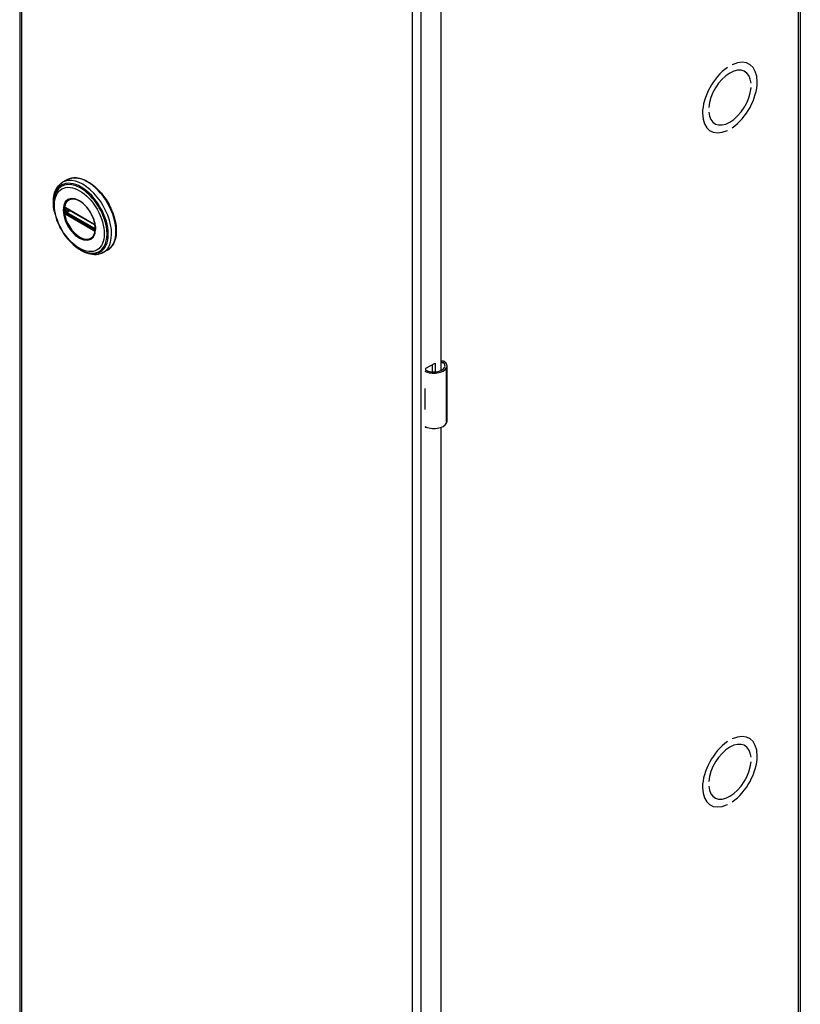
# Model space of a CAD drawing. Header units: inches. Extents: x 0 to 466, y -11 to 302.
# Tile 10 of 13: x 398 to 410, y 184 to 198. Entities that reach past the tile are written whole.
import ezdxf

# ---------------------------------------------------------------- set-up
doc = ezdxf.new("R2010")
doc.units = ezdxf.units.IN
doc.header["$LTSCALE"] = 27.900961
doc.header["$MEASUREMENT"] = 0
doc.layers.add('Visible Edges(ANSI)', color=7, linetype='Continuous', lineweight=25)
doc.layers.add('Visible Tangent Edges(ANSI)', color=7, linetype='Continuous', lineweight=25)

msp = doc.modelspace()

# ---------------------------------------------------------------- linework, layer by layer
at = {"layer": 'Visible Edges(ANSI)'}
for p, q in [((398.441, 222.06), (398.441, 123.955)), ((409.8, 222.038), (409.8, 123.932)), ((404.571, 214.892), (404.571, 192.929)), ((408.74, 197.338), (408.74, 197.338)), ((408.74, 197.338), (408.74, 197.338)), ((408.81, 197.379), (408.81, 197.379)), ((409.05, 197.391), (409.056, 197.388)), ((408.989, 197.282), (408.993, 197.28)), ((409.083, 197.111), (409.083, 197.111)), ((409.083, 197.111), (409.083, 197.111)), ((409.083, 197.045), (409.083, 197.045)), ((408.467, 196.756), (408.467, 196.756)), ((408.467, 196.756), (408.467, 196.756)), ((408.467, 196.691), (408.467, 196.691)), ((408.552, 196.524), (408.557, 196.522)), ((408.489, 196.416), (408.494, 196.413)), ((408.74, 196.422), (408.74, 196.422)), ((408.74, 196.422), (408.74, 196.422)), ((408.81, 196.463), (408.81, 196.463)), ((399.129, 195.706), (399.065, 195.669)), ((399.115, 195.292), (399.11, 195.295)), ((399.115, 195.292), (399.523, 195.057)), ((399.53, 195.049), (399.122, 195.284)), ((399.528, 195.054), (399.523, 195.057)), ((399.539, 195.041), (399.54, 195.039)), ((399.54, 195.039), (399.54, 195.037)), ((399.539, 194.996), (399.539, 195.033)), ((399.542, 195.023), (399.542, 194.986)), ((399.542, 194.986), (399.542, 194.98)), ((399.719, 194.682), (399.655, 194.645)), ((404.352, 192.961), (404.487, 193.038)), ((404.487, 193.038), (404.487, 192.908)), ((404.352, 192.929), (404.352, 192.961)), ((404.448, 192.908), (404.448, 193.016)), ((404.661, 192.192), (404.661, 192.997)), ((404.337, 192.669), (404.337, 192.637)), ((404.337, 192.394), (404.337, 192.363)), ((404.352, 192.093), (404.352, 192.107)), ((404.367, 192.101), (404.352, 192.093)), ((404.571, 192.103), (404.571, 170.14)), ((408.74, 187.528), (408.74, 187.528)), ((408.74, 187.528), (408.74, 187.528)), ((408.81, 187.568), (408.81, 187.569)), ((408.989, 187.472), (408.993, 187.469)), ((409.05, 187.581), (409.056, 187.577)), ((409.083, 187.3), (409.083, 187.3)), ((409.083, 187.3), (409.083, 187.3)), ((409.083, 187.235), (409.083, 187.235)), ((408.467, 186.945), (408.467, 186.945)), ((408.467, 186.945), (408.467, 186.945)), ((408.467, 186.88), (408.467, 186.88)), ((408.489, 186.606), (408.494, 186.603)), ((408.552, 186.714), (408.557, 186.711)), ((408.74, 186.612), (408.74, 186.612)), ((408.74, 186.612), (408.74, 186.612)), ((408.81, 186.652), (408.81, 186.653))]:
    msp.add_line(p, q, dxfattribs=at)
at = {"layer": 'Visible Edges(ANSI)', "flags": 128}
for points in [[(398.947, 195.239), (398.94, 195.273), (398.935, 195.308), (398.932, 195.341), (398.931, 195.374), (398.931, 195.406), (398.934, 195.438), (398.938, 195.468), (398.944, 195.497), (398.953, 195.524), (398.963, 195.551), (398.975, 195.575), (398.989, 195.598), (399.005, 195.619), (399.024, 195.638), (399.044, 195.655), (399.065, 195.669)], [(399.129, 195.706), (399.145, 195.714), (399.162, 195.721), (399.179, 195.727), (399.197, 195.731), (399.215, 195.734), (399.233, 195.735), (399.253, 195.735), (399.272, 195.734), (399.292, 195.731), (399.312, 195.727), (399.332, 195.722), (399.352, 195.715), (399.373, 195.708), (399.393, 195.699), (399.414, 195.689), (399.434, 195.677), (399.455, 195.665), (399.475, 195.651), (399.496, 195.637), (399.516, 195.621), (399.536, 195.605), (399.555, 195.587), (399.574, 195.568), (399.593, 195.549), (399.612, 195.529), (399.63, 195.508), (399.648, 195.486), (399.665, 195.464), (399.681, 195.441), (399.697, 195.417), (399.712, 195.393), (399.727, 195.369), (399.741, 195.344), (399.754, 195.318), (399.766, 195.293), (399.778, 195.267), (399.789, 195.241), (399.799, 195.215), (399.808, 195.189), (399.816, 195.162), (399.823, 195.136), (399.83, 195.11), (399.835, 195.085), (399.839, 195.059), (399.843, 195.034), (399.845, 195.009), (399.847, 194.985), (399.847, 194.961), (399.847, 194.937), (399.845, 194.914), (399.843, 194.892), (399.839, 194.87), (399.834, 194.85), (399.829, 194.83), (399.822, 194.81), (399.814, 194.792), (399.806, 194.774), (399.796, 194.758), (399.785, 194.742), (399.774, 194.728), (399.761, 194.715), (399.748, 194.703), (399.734, 194.692), (399.719, 194.682)], [(398.974, 195.529), (398.968, 195.516), (398.962, 195.502), (398.957, 195.488), (398.952, 195.474), (398.944, 195.443), (398.939, 195.411), (398.936, 195.378), (398.936, 195.344), (398.938, 195.308), (398.942, 195.272), (398.948, 195.236), (398.956, 195.198), (398.966, 195.161), (398.979, 195.124), (398.993, 195.086), (399.009, 195.049), (399.027, 195.013), (399.047, 194.977), (399.068, 194.942), (399.09, 194.908), (399.114, 194.876), (399.139, 194.844), (399.166, 194.815), (399.193, 194.787), (399.221, 194.761), (399.249, 194.738), (399.279, 194.716), (399.308, 194.697), (399.338, 194.68), (399.368, 194.666), (399.399, 194.654), (399.429, 194.646), (399.444, 194.642), (399.459, 194.64), (399.473, 194.638), (399.488, 194.637)], [(399.512, 194.882), (399.52, 194.896), (399.528, 194.911), (399.534, 194.928), (399.538, 194.946), (399.541, 194.966), (399.543, 194.986), (399.543, 195.008), (399.541, 195.031), (399.538, 195.054), (399.533, 195.078), (399.527, 195.103), (399.519, 195.127), (399.51, 195.152), (399.5, 195.176), (399.488, 195.2), (399.475, 195.224), (399.461, 195.247), (399.446, 195.269), (399.43, 195.29), (399.414, 195.31), (399.396, 195.329), (399.378, 195.347), (399.36, 195.363), (399.342, 195.377), (399.323, 195.39), (399.304, 195.401), (399.285, 195.41), (399.267, 195.417), (399.249, 195.423), (399.231, 195.426), (399.214, 195.427), (399.198, 195.427)], [(399.11, 195.295), (399.108, 195.296), (399.107, 195.296)], [(399.122, 195.284), (399.121, 195.285), (399.12, 195.285)], [(399.528, 195.054), (399.531, 195.051), (399.535, 195.048)], [(399.539, 195.033), (399.538, 195.037), (399.536, 195.042), (399.533, 195.047), (399.53, 195.049)], [(399.535, 195.048), (399.537, 195.045), (399.539, 195.041)], [(399.539, 194.995), (399.539, 194.995), (399.539, 194.996)], [(399.542, 194.98), (399.541, 194.978), (399.541, 194.977)], [(399.655, 194.645), (399.631, 194.634), (399.607, 194.625), (399.582, 194.619), (399.555, 194.615), (399.528, 194.614), (399.501, 194.616), (399.473, 194.621), (399.445, 194.627), (399.417, 194.636), (399.389, 194.648), (399.36, 194.661), (399.332, 194.677), (399.304, 194.695), (399.277, 194.715), (399.25, 194.736), (399.223, 194.759)], [(404.619, 193.058), (404.617, 193.059), (404.615, 193.06), (404.613, 193.061), (404.611, 193.062), (404.609, 193.063), (404.607, 193.064), (404.605, 193.064), (404.603, 193.065), (404.601, 193.065), (404.599, 193.065), (404.597, 193.066), (404.595, 193.066), (404.593, 193.066), (404.59, 193.066), (404.588, 193.065), (404.586, 193.065), (404.584, 193.065), (404.582, 193.064), (404.58, 193.063), (404.578, 193.063), (404.577, 193.062), (404.575, 193.061), (404.573, 193.06), (404.571, 193.059)], [(404.571, 193.048), (404.573, 193.048), (404.574, 193.048), (404.576, 193.049), (404.578, 193.049), (404.579, 193.049), (404.581, 193.049), (404.582, 193.049), (404.584, 193.049), (404.585, 193.049), (404.587, 193.049), (404.588, 193.049), (404.59, 193.048), (404.591, 193.048), (404.593, 193.047), (404.594, 193.047), (404.596, 193.046), (404.597, 193.046), (404.599, 193.045), (404.6, 193.044), (404.602, 193.044), (404.603, 193.043), (404.604, 193.042), (404.606, 193.041), (404.607, 193.04)]]:
    msp.add_lwpolyline(points, dxfattribs=at)
at = {"layer": 'Visible Edges(ANSI)'}
for centre, major_axis, ratio, start_param, end_param in [((408.775, 196.901), (0.281, 0.487), 0.578093, 4.014079, 6.977628), ((408.775, 196.901), (0.281, 0.487), 0.578093, 4.014063, 6.977643), ((408.775, 196.901), (-0.281, -0.487), 0.578093, 4.014063, 6.977643), ((408.775, 196.901), (-0.281, -0.487), 0.578093, 4.014079, 6.977628), ((408.775, 196.901), (0.218, 0.379), 0.578093, 5.587431, 8.545869), ((408.775, 196.901), (0.218, 0.379), 0.578093, 5.58741, 8.54589), ((408.775, 196.901), (-0.218, -0.379), 0.578093, 5.58741, 8.54589), ((408.775, 196.901), (-0.218, -0.379), 0.578093, 5.587431, 8.545869), ((404.503, 192.997), (0.128, 0), 0.575862, 5.96475, 6.909947), ((404.503, 192.997), (0.157, 0), 0.575862, 5.96475, 7.032103), ((404.466, 193.004), (0.197, 0), 0.575862, 3.983372, 5.96475), ((404.466, 193.004), (0.167, 0), 0.575862, 3.964134, 5.96475), ((404.466, 192.754), (0.197, 0), 0.575862, 3.983372, 3.995195), ((404.397, 192.677), (-0.0917, 0), 0.575862, 0.828235, 0.853602), ((404.397, 192.434), (0.0917, 0), 0.575862, 3.969828, 3.995195), ((404.466, 192.449), (-0.197, 0), 0.575862, 0.841779, 0.853602), ((404.503, 192.192), (0.157, 0), 0.575862, 5.96475, 6.283185), ((404.466, 192.199), (0.197, 0), 0.575862, 3.983372, 5.96475), ((408.775, 187.09), (0.281, 0.487), 0.578093, 4.014079, 6.977628), ((408.775, 187.09), (0.281, 0.487), 0.578093, 4.014063, 6.977643), ((408.775, 187.09), (-0.281, -0.487), 0.578093, 4.014063, 6.977643), ((408.775, 187.09), (-0.281, -0.487), 0.578093, 4.014079, 6.977628), ((408.775, 187.09), (0.218, 0.379), 0.578093, 5.587431, 8.545869), ((408.775, 187.09), (0.218, 0.379), 0.578093, 5.58741, 8.54589), ((408.775, 187.09), (-0.218, -0.379), 0.578093, 5.58741, 8.54589), ((408.775, 187.09), (-0.218, -0.379), 0.578093, 5.587431, 8.545869)]:
    msp.add_ellipse(centre, major_axis=major_axis, ratio=ratio, start_param=start_param, end_param=end_param, dxfattribs=at)
at = {"layer": 'Visible Tangent Edges(ANSI)'}
for p, q in [((398.466, 222.025), (398.466, 123.92)), ((409.775, 123.897), (409.775, 222.003)), ((404.157, 120.643), (404.157, 218.748)), ((404.279, 218.748), (404.279, 120.643)), ((399.09, 195.287), (399.09, 195.281)), ((399.09, 195.244), (399.09, 195.238)), ((399.092, 195.226), (399.093, 195.223)), ((399.098, 195.281), (399.098, 195.287)), ((399.098, 195.238), (399.098, 195.244)), ((399.107, 195.243), (399.107, 195.28)), ((399.107, 195.206), (399.113, 195.203)), ((399.116, 195.212), (399.111, 195.215)), ((399.521, 195.061), (399.113, 195.296)), ((399.113, 195.203), (399.521, 194.968)), ((399.524, 194.977), (399.116, 195.212)), ((399.119, 195.28), (399.124, 195.283)), ((399.119, 195.243), (399.119, 195.28)), ((399.156, 195.264), (399.119, 195.243)), ((399.12, 195.287), (399.528, 195.052)), ((399.528, 194.985), (399.12, 195.22)), ((399.126, 195.231), (399.17, 195.256)), ((399.534, 194.996), (399.126, 195.231)), ((399.529, 194.974), (399.524, 194.977)), ((399.539, 194.999), (399.534, 194.996)), ((399.541, 195.03), (399.541, 194.993)), ((399.541, 194.968), (399.542, 194.969)), ((404.607, 193.04), (404.619, 193.058)), ((404.653, 192.164), (404.653, 192.968)), ((404.337, 192.637), (404.337, 192.394))]:
    msp.add_line(p, q, dxfattribs=at)
at = {"layer": 'Visible Tangent Edges(ANSI)', "flags": 128}
for points in [[(399.074, 195.264), (399.082, 195.189), (399.105, 195.11), (399.143, 195.031), (399.192, 194.96), (399.249, 194.9), (399.31, 194.856), (399.371, 194.83), (399.428, 194.824), (399.477, 194.84), (399.514, 194.874), (399.538, 194.927), (399.546, 194.993), (399.538, 195.068), (399.514, 195.147), (399.476, 195.226), (399.427, 195.297), (399.371, 195.357), (399.309, 195.401), (399.248, 195.427), (399.191, 195.433), (399.143, 195.417), (399.105, 195.382), (399.082, 195.33), (399.074, 195.264)], [(399.085, 195.263), (399.085, 195.274), (399.086, 195.286), (399.087, 195.296), (399.088, 195.307), (399.09, 195.317), (399.093, 195.327), (399.095, 195.336), (399.098, 195.345), (399.102, 195.354), (399.106, 195.362), (399.11, 195.37), (399.115, 195.377), (399.12, 195.384), (399.126, 195.391), (399.132, 195.397), (399.138, 195.402), (399.144, 195.407), (399.151, 195.412), (399.158, 195.415), (399.166, 195.419), (399.174, 195.422), (399.182, 195.424), (399.19, 195.425), (399.198, 195.427)], [(399.512, 194.882), (399.498, 194.866), (399.482, 194.854), (399.464, 194.844), (399.444, 194.838), (399.423, 194.835), (399.4, 194.836), (399.377, 194.84), (399.352, 194.848), (399.328, 194.859), (399.303, 194.873), (399.278, 194.89), (399.254, 194.91), (399.23, 194.933), (399.207, 194.958), (399.186, 194.985), (399.166, 195.014), (399.148, 195.044), (399.132, 195.075), (399.118, 195.107), (399.106, 195.139), (399.097, 195.171), (399.09, 195.203), (399.086, 195.234), (399.085, 195.263)], [(399.092, 195.297), (399.092, 195.297), (399.092, 195.296), (399.092, 195.296), (399.092, 195.295), (399.092, 195.295), (399.091, 195.295), (399.091, 195.294), (399.091, 195.294), (399.091, 195.293), (399.091, 195.293), (399.091, 195.293), (399.091, 195.292), (399.091, 195.292), (399.091, 195.291), (399.091, 195.291), (399.091, 195.291), (399.091, 195.29), (399.09, 195.29), (399.09, 195.289), (399.09, 195.289), (399.09, 195.288), (399.09, 195.288), (399.09, 195.287), (399.09, 195.287)], [(399.09, 195.281), (399.09, 195.28), (399.09, 195.278), (399.09, 195.277), (399.09, 195.275), (399.09, 195.274), (399.09, 195.272), (399.09, 195.271), (399.09, 195.269), (399.09, 195.268), (399.09, 195.266), (399.09, 195.264), (399.09, 195.263), (399.09, 195.261), (399.09, 195.26), (399.09, 195.258), (399.09, 195.257), (399.09, 195.255), (399.09, 195.254), (399.09, 195.252), (399.09, 195.251), (399.09, 195.249), (399.09, 195.247), (399.09, 195.246), (399.09, 195.244)], [(399.09, 195.238), (399.09, 195.238), (399.09, 195.237), (399.09, 195.237), (399.09, 195.236), (399.09, 195.236), (399.09, 195.235), (399.091, 195.235), (399.091, 195.234), (399.091, 195.234), (399.091, 195.233), (399.091, 195.233), (399.091, 195.232), (399.091, 195.232), (399.091, 195.231), (399.091, 195.231), (399.091, 195.23), (399.091, 195.23), (399.091, 195.229), (399.092, 195.229), (399.092, 195.228), (399.092, 195.228), (399.092, 195.227), (399.092, 195.227), (399.092, 195.226)], [(399.093, 195.3), (399.093, 195.299), (399.093, 195.299), (399.093, 195.299), (399.093, 195.299), (399.093, 195.299), (399.093, 195.299), (399.093, 195.299), (399.093, 195.299), (399.093, 195.299), (399.093, 195.299), (399.093, 195.298), (399.092, 195.298), (399.092, 195.298), (399.092, 195.298), (399.092, 195.298), (399.092, 195.298), (399.092, 195.298), (399.092, 195.298), (399.092, 195.298), (399.092, 195.297), (399.092, 195.297), (399.092, 195.297), (399.092, 195.297), (399.092, 195.297)], [(399.098, 195.302), (399.098, 195.302), (399.098, 195.302), (399.097, 195.302), (399.097, 195.302), (399.097, 195.301), (399.097, 195.301), (399.096, 195.301), (399.096, 195.301), (399.096, 195.301), (399.096, 195.301), (399.096, 195.301), (399.095, 195.301), (399.095, 195.301), (399.095, 195.301), (399.095, 195.301), (399.094, 195.301), (399.094, 195.3), (399.094, 195.3), (399.094, 195.3), (399.094, 195.3), (399.093, 195.3), (399.093, 195.3), (399.093, 195.3), (399.093, 195.3)], [(399.093, 195.223), (399.093, 195.222), (399.093, 195.222), (399.093, 195.222), (399.094, 195.221), (399.094, 195.221), (399.094, 195.221), (399.094, 195.22), (399.094, 195.22), (399.095, 195.22), (399.095, 195.219), (399.095, 195.219), (399.095, 195.219), (399.096, 195.218), (399.096, 195.218), (399.096, 195.218), (399.096, 195.217), (399.096, 195.217), (399.097, 195.217), (399.097, 195.216), (399.097, 195.216), (399.097, 195.216), (399.098, 195.215), (399.098, 195.215), (399.098, 195.215)], [(399.107, 195.299), (399.107, 195.299), (399.107, 195.3), (399.106, 195.3), (399.106, 195.3), (399.105, 195.3), (399.105, 195.3), (399.105, 195.301), (399.104, 195.301), (399.104, 195.301), (399.103, 195.301), (399.103, 195.301), (399.103, 195.301), (399.102, 195.301), (399.102, 195.301), (399.101, 195.301), (399.101, 195.302), (399.101, 195.302), (399.1, 195.302), (399.1, 195.302), (399.1, 195.302), (399.099, 195.302), (399.099, 195.302), (399.098, 195.302), (399.098, 195.302)], [(399.098, 195.287), (399.098, 195.287), (399.098, 195.287), (399.098, 195.288), (399.098, 195.288), (399.098, 195.288), (399.098, 195.289), (399.098, 195.289), (399.098, 195.289), (399.098, 195.289), (399.098, 195.29), (399.098, 195.29), (399.098, 195.29), (399.098, 195.291), (399.098, 195.291), (399.099, 195.291), (399.099, 195.291), (399.099, 195.292), (399.099, 195.292), (399.099, 195.292), (399.099, 195.292), (399.099, 195.293), (399.1, 195.293), (399.1, 195.293), (399.1, 195.293)], [(399.098, 195.244), (399.098, 195.245), (399.098, 195.247), (399.098, 195.248), (399.098, 195.25), (399.098, 195.251), (399.098, 195.253), (399.098, 195.254), (399.098, 195.256), (399.098, 195.258), (399.098, 195.259), (399.098, 195.261), (399.098, 195.262), (399.098, 195.264), (399.098, 195.265), (399.098, 195.267), (399.098, 195.268), (399.098, 195.27), (399.098, 195.272), (399.098, 195.273), (399.098, 195.275), (399.098, 195.276), (399.098, 195.278), (399.098, 195.279), (399.098, 195.281)], [(399.1, 195.229), (399.1, 195.23), (399.1, 195.23), (399.099, 195.23), (399.099, 195.231), (399.099, 195.231), (399.099, 195.231), (399.099, 195.232), (399.099, 195.232), (399.099, 195.232), (399.098, 195.233), (399.098, 195.233), (399.098, 195.233), (399.098, 195.234), (399.098, 195.234), (399.098, 195.235), (399.098, 195.235), (399.098, 195.235), (399.098, 195.236), (399.098, 195.236), (399.098, 195.236), (399.098, 195.237), (399.098, 195.237), (399.098, 195.237), (399.098, 195.238)], [(399.098, 195.215), (399.098, 195.214), (399.099, 195.214), (399.099, 195.213), (399.1, 195.213), (399.1, 195.213), (399.1, 195.212), (399.101, 195.212), (399.101, 195.211), (399.101, 195.211), (399.102, 195.211), (399.102, 195.21), (399.103, 195.21), (399.103, 195.21), (399.103, 195.209), (399.104, 195.209), (399.104, 195.209), (399.105, 195.208), (399.105, 195.208), (399.105, 195.208), (399.106, 195.207), (399.106, 195.207), (399.107, 195.207), (399.107, 195.207), (399.107, 195.206)], [(399.1, 195.293), (399.1, 195.293), (399.1, 195.293), (399.1, 195.293), (399.1, 195.293), (399.1, 195.293), (399.1, 195.293), (399.1, 195.294), (399.1, 195.294), (399.1, 195.294), (399.1, 195.294), (399.1, 195.294), (399.1, 195.294), (399.1, 195.294), (399.101, 195.294), (399.101, 195.294), (399.101, 195.294), (399.101, 195.294), (399.101, 195.294), (399.101, 195.294), (399.101, 195.294), (399.101, 195.294), (399.101, 195.294), (399.101, 195.294), (399.101, 195.294)], [(399.101, 195.227), (399.101, 195.227), (399.101, 195.227), (399.101, 195.227), (399.101, 195.227), (399.101, 195.227), (399.101, 195.227), (399.101, 195.227), (399.101, 195.227), (399.101, 195.228), (399.101, 195.228), (399.1, 195.228), (399.1, 195.228), (399.1, 195.228), (399.1, 195.228), (399.1, 195.228), (399.1, 195.228), (399.1, 195.228), (399.1, 195.229), (399.1, 195.229), (399.1, 195.229), (399.1, 195.229), (399.1, 195.229), (399.1, 195.229), (399.1, 195.229)], [(399.101, 195.294), (399.101, 195.295), (399.101, 195.295), (399.101, 195.295), (399.102, 195.295), (399.102, 195.295), (399.102, 195.295), (399.102, 195.295), (399.102, 195.295), (399.102, 195.295), (399.102, 195.295), (399.103, 195.295), (399.103, 195.295), (399.103, 195.295), (399.103, 195.296), (399.103, 195.296), (399.103, 195.296), (399.103, 195.296), (399.104, 195.296), (399.104, 195.296), (399.104, 195.296), (399.104, 195.296), (399.104, 195.296), (399.104, 195.296), (399.105, 195.296)], [(399.105, 195.221), (399.104, 195.221), (399.104, 195.221), (399.104, 195.222), (399.104, 195.222), (399.104, 195.222), (399.104, 195.222), (399.103, 195.223), (399.103, 195.223), (399.103, 195.223), (399.103, 195.223), (399.103, 195.223), (399.103, 195.224), (399.103, 195.224), (399.102, 195.224), (399.102, 195.224), (399.102, 195.225), (399.102, 195.225), (399.102, 195.225), (399.102, 195.225), (399.102, 195.226), (399.101, 195.226), (399.101, 195.226), (399.101, 195.226), (399.101, 195.227)], [(399.105, 195.296), (399.105, 195.296), (399.105, 195.296), (399.105, 195.296), (399.105, 195.296), (399.105, 195.296), (399.105, 195.296), (399.105, 195.296), (399.105, 195.296), (399.105, 195.296), (399.105, 195.296), (399.105, 195.296), (399.106, 195.296), (399.106, 195.296), (399.106, 195.296), (399.106, 195.296), (399.106, 195.296), (399.106, 195.296), (399.106, 195.296), (399.106, 195.296), (399.106, 195.296), (399.106, 195.296), (399.106, 195.296), (399.106, 195.296), (399.107, 195.296)], [(399.111, 195.215), (399.111, 195.216), (399.11, 195.216), (399.11, 195.216), (399.11, 195.216), (399.11, 195.216), (399.109, 195.216), (399.109, 195.217), (399.109, 195.217), (399.109, 195.217), (399.108, 195.217), (399.108, 195.218), (399.108, 195.218), (399.107, 195.218), (399.107, 195.218), (399.107, 195.219), (399.107, 195.219), (399.106, 195.219), (399.106, 195.219), (399.106, 195.22), (399.106, 195.22), (399.105, 195.22), (399.105, 195.22), (399.105, 195.221), (399.105, 195.221)], [(399.113, 195.296), (399.112, 195.296), (399.112, 195.297), (399.112, 195.297), (399.112, 195.297), (399.112, 195.297), (399.111, 195.297), (399.111, 195.297), (399.111, 195.297), (399.111, 195.297), (399.11, 195.298), (399.11, 195.298), (399.11, 195.298), (399.11, 195.298), (399.11, 195.298), (399.109, 195.298), (399.109, 195.298), (399.109, 195.298), (399.109, 195.299), (399.109, 195.299), (399.108, 195.299), (399.108, 195.299), (399.108, 195.299), (399.108, 195.299), (399.107, 195.299)], [(399.107, 195.286), (399.107, 195.286), (399.107, 195.286), (399.107, 195.286), (399.107, 195.286), (399.107, 195.286), (399.107, 195.286), (399.107, 195.287), (399.108, 195.287), (399.108, 195.287), (399.108, 195.287), (399.108, 195.287), (399.108, 195.287), (399.108, 195.287), (399.108, 195.288), (399.108, 195.288), (399.108, 195.288), (399.108, 195.288), (399.108, 195.288), (399.108, 195.288), (399.108, 195.288), (399.108, 195.288), (399.108, 195.288), (399.109, 195.289), (399.109, 195.289)], [(399.107, 195.28), (399.107, 195.28), (399.107, 195.28), (399.107, 195.281), (399.107, 195.281), (399.107, 195.281), (399.107, 195.282), (399.107, 195.282), (399.107, 195.282), (399.107, 195.282), (399.107, 195.282), (399.107, 195.283), (399.107, 195.283), (399.107, 195.283), (399.107, 195.283), (399.107, 195.284), (399.107, 195.284), (399.107, 195.284), (399.107, 195.284), (399.107, 195.285), (399.107, 195.285), (399.107, 195.285), (399.107, 195.285), (399.107, 195.285), (399.107, 195.286)], [(399.107, 195.236), (399.107, 195.237), (399.107, 195.237), (399.107, 195.237), (399.107, 195.237), (399.107, 195.238), (399.107, 195.238), (399.107, 195.238), (399.107, 195.238), (399.107, 195.239), (399.107, 195.239), (399.107, 195.239), (399.107, 195.24), (399.107, 195.24), (399.107, 195.24), (399.107, 195.24), (399.107, 195.241), (399.107, 195.241), (399.107, 195.241), (399.107, 195.241), (399.107, 195.242), (399.107, 195.242), (399.107, 195.242), (399.107, 195.242), (399.107, 195.243)], [(399.109, 195.232), (399.109, 195.232), (399.108, 195.232), (399.108, 195.232), (399.108, 195.233), (399.108, 195.233), (399.108, 195.233), (399.108, 195.233), (399.108, 195.233), (399.108, 195.233), (399.108, 195.234), (399.108, 195.234), (399.108, 195.234), (399.108, 195.234), (399.108, 195.234), (399.108, 195.235), (399.108, 195.235), (399.107, 195.235), (399.107, 195.235), (399.107, 195.235), (399.107, 195.236), (399.107, 195.236), (399.107, 195.236), (399.107, 195.236), (399.107, 195.236)], [(399.111, 195.29), (399.111, 195.29), (399.111, 195.29), (399.111, 195.29), (399.112, 195.29), (399.112, 195.29), (399.112, 195.29), (399.112, 195.29), (399.112, 195.29), (399.112, 195.29), (399.112, 195.29), (399.113, 195.29), (399.113, 195.29), (399.113, 195.29), (399.113, 195.29), (399.113, 195.29), (399.113, 195.29), (399.113, 195.29), (399.114, 195.29), (399.114, 195.29), (399.114, 195.29), (399.114, 195.29), (399.114, 195.29), (399.114, 195.29), (399.114, 195.29)], [(399.114, 195.224), (399.114, 195.224), (399.114, 195.224), (399.114, 195.224), (399.114, 195.224), (399.114, 195.224), (399.114, 195.225), (399.113, 195.225), (399.113, 195.225), (399.113, 195.225), (399.113, 195.225), (399.113, 195.225), (399.113, 195.225), (399.113, 195.226), (399.112, 195.226), (399.112, 195.226), (399.112, 195.226), (399.112, 195.226), (399.112, 195.226), (399.112, 195.227), (399.112, 195.227), (399.111, 195.227), (399.111, 195.227), (399.111, 195.227), (399.111, 195.227)], [(399.114, 195.29), (399.115, 195.29), (399.115, 195.29), (399.115, 195.29), (399.115, 195.29), (399.115, 195.289), (399.116, 195.289), (399.116, 195.289), (399.116, 195.289), (399.116, 195.289), (399.117, 195.289), (399.117, 195.289), (399.117, 195.289), (399.117, 195.289), (399.117, 195.289), (399.118, 195.289), (399.118, 195.288), (399.118, 195.288), (399.118, 195.288), (399.119, 195.288), (399.119, 195.288), (399.119, 195.288), (399.119, 195.288), (399.119, 195.288), (399.12, 195.287)], [(399.12, 195.22), (399.119, 195.22), (399.119, 195.221), (399.119, 195.221), (399.119, 195.221), (399.119, 195.221), (399.118, 195.221), (399.118, 195.221), (399.118, 195.221), (399.118, 195.222), (399.117, 195.222), (399.117, 195.222), (399.117, 195.222), (399.117, 195.222), (399.117, 195.222), (399.116, 195.222), (399.116, 195.223), (399.116, 195.223), (399.116, 195.223), (399.115, 195.223), (399.115, 195.223), (399.115, 195.223), (399.115, 195.224), (399.115, 195.224), (399.114, 195.224)], [(399.526, 195.058), (399.526, 195.058), (399.525, 195.059), (399.525, 195.059), (399.525, 195.059), (399.525, 195.059), (399.525, 195.059), (399.524, 195.059), (399.524, 195.059), (399.524, 195.059), (399.524, 195.06), (399.524, 195.06), (399.523, 195.06), (399.523, 195.06), (399.523, 195.06), (399.523, 195.06), (399.522, 195.06), (399.522, 195.06), (399.522, 195.061), (399.522, 195.061), (399.522, 195.061), (399.521, 195.061), (399.521, 195.061), (399.521, 195.061), (399.521, 195.061)], [(399.535, 195.05), (399.535, 195.05), (399.535, 195.051), (399.534, 195.051), (399.534, 195.052), (399.533, 195.052), (399.533, 195.052), (399.533, 195.053), (399.532, 195.053), (399.532, 195.054), (399.532, 195.054), (399.531, 195.054), (399.531, 195.055), (399.53, 195.055), (399.53, 195.055), (399.53, 195.056), (399.529, 195.056), (399.529, 195.056), (399.528, 195.057), (399.528, 195.057), (399.528, 195.057), (399.527, 195.058), (399.527, 195.058), (399.526, 195.058), (399.526, 195.058)], [(399.528, 195.052), (399.528, 195.052), (399.528, 195.052), (399.528, 195.052), (399.529, 195.052), (399.529, 195.052), (399.529, 195.052), (399.529, 195.052), (399.53, 195.051), (399.53, 195.051), (399.53, 195.051), (399.53, 195.051), (399.53, 195.051), (399.531, 195.051), (399.531, 195.05), (399.531, 195.05), (399.531, 195.05), (399.531, 195.05), (399.532, 195.05), (399.532, 195.05), (399.532, 195.049), (399.532, 195.049), (399.532, 195.049), (399.533, 195.049), (399.533, 195.049)], [(399.533, 195.049), (399.533, 195.049), (399.533, 195.049), (399.533, 195.048), (399.533, 195.048), (399.534, 195.048), (399.534, 195.048), (399.534, 195.048), (399.534, 195.048), (399.534, 195.048), (399.534, 195.048), (399.534, 195.047), (399.535, 195.047), (399.535, 195.047), (399.535, 195.047), (399.535, 195.047), (399.535, 195.047), (399.535, 195.046), (399.535, 195.046), (399.536, 195.046), (399.536, 195.046), (399.536, 195.046), (399.536, 195.046), (399.536, 195.046), (399.536, 195.045)], [(399.54, 195.044), (399.539, 195.044), (399.539, 195.044), (399.539, 195.044), (399.539, 195.045), (399.539, 195.045), (399.539, 195.045), (399.538, 195.046), (399.538, 195.046), (399.538, 195.046), (399.538, 195.046), (399.538, 195.047), (399.537, 195.047), (399.537, 195.047), (399.537, 195.047), (399.537, 195.048), (399.537, 195.048), (399.537, 195.048), (399.536, 195.048), (399.536, 195.049), (399.536, 195.049), (399.536, 195.049), (399.536, 195.049), (399.535, 195.05), (399.535, 195.05)], [(399.539, 195.041), (399.539, 195.041), (399.539, 195.041), (399.539, 195.04), (399.539, 195.04), (399.539, 195.04), (399.539, 195.04), (399.539, 195.04), (399.539, 195.039), (399.539, 195.039), (399.539, 195.039), (399.539, 195.039), (399.54, 195.039), (399.54, 195.038), (399.54, 195.038), (399.54, 195.038), (399.54, 195.038), (399.54, 195.038), (399.54, 195.037), (399.54, 195.037), (399.54, 195.037), (399.54, 195.037), (399.54, 195.037), (399.54, 195.037), (399.54, 195.036)], [(399.54, 195.036), (399.54, 195.036), (399.54, 195.036), (399.54, 195.036), (399.54, 195.035), (399.54, 195.035), (399.54, 195.035), (399.54, 195.035), (399.54, 195.034), (399.54, 195.034), (399.54, 195.034), (399.54, 195.034), (399.54, 195.033), (399.541, 195.033), (399.541, 195.033), (399.541, 195.032), (399.541, 195.032), (399.541, 195.032), (399.541, 195.032), (399.541, 195.031), (399.541, 195.031), (399.541, 195.031), (399.541, 195.031), (399.541, 195.03), (399.541, 195.03)], [(399.521, 194.968), (399.521, 194.968), (399.521, 194.968), (399.521, 194.968), (399.522, 194.968), (399.522, 194.968), (399.522, 194.968), (399.522, 194.968), (399.522, 194.967), (399.523, 194.967), (399.523, 194.967), (399.523, 194.967), (399.523, 194.967), (399.524, 194.967), (399.524, 194.967), (399.524, 194.967), (399.524, 194.966), (399.524, 194.966), (399.525, 194.966), (399.525, 194.966), (399.525, 194.966), (399.525, 194.966), (399.525, 194.966), (399.526, 194.966), (399.526, 194.965)], [(399.526, 194.965), (399.526, 194.965), (399.527, 194.965), (399.527, 194.965), (399.528, 194.965), (399.528, 194.964), (399.528, 194.964), (399.529, 194.964), (399.529, 194.964), (399.53, 194.964), (399.53, 194.964), (399.53, 194.964), (399.531, 194.963), (399.531, 194.963), (399.532, 194.963), (399.532, 194.963), (399.532, 194.963), (399.533, 194.963), (399.533, 194.963), (399.533, 194.963), (399.534, 194.963), (399.534, 194.963), (399.535, 194.963), (399.535, 194.963), (399.535, 194.963)], [(399.533, 194.983), (399.533, 194.983), (399.532, 194.983), (399.532, 194.983), (399.532, 194.983), (399.532, 194.983), (399.532, 194.983), (399.531, 194.983), (399.531, 194.984), (399.531, 194.984), (399.531, 194.984), (399.531, 194.984), (399.53, 194.984), (399.53, 194.984), (399.53, 194.984), (399.53, 194.984), (399.53, 194.984), (399.529, 194.984), (399.529, 194.985), (399.529, 194.985), (399.529, 194.985), (399.528, 194.985), (399.528, 194.985), (399.528, 194.985), (399.528, 194.985)], [(399.536, 194.973), (399.535, 194.973), (399.535, 194.973), (399.535, 194.973), (399.535, 194.973), (399.534, 194.973), (399.534, 194.973), (399.534, 194.973), (399.534, 194.973), (399.533, 194.973), (399.533, 194.973), (399.533, 194.973), (399.533, 194.973), (399.532, 194.973), (399.532, 194.973), (399.532, 194.973), (399.532, 194.973), (399.531, 194.974), (399.531, 194.974), (399.531, 194.974), (399.53, 194.974), (399.53, 194.974), (399.53, 194.974), (399.53, 194.974), (399.529, 194.974)], [(399.536, 194.983), (399.536, 194.983), (399.536, 194.983), (399.536, 194.982), (399.536, 194.982), (399.536, 194.982), (399.535, 194.982), (399.535, 194.982), (399.535, 194.982), (399.535, 194.982), (399.535, 194.982), (399.535, 194.982), (399.535, 194.982), (399.534, 194.982), (399.534, 194.983), (399.534, 194.983), (399.534, 194.983), (399.534, 194.983), (399.534, 194.983), (399.534, 194.983), (399.533, 194.983), (399.533, 194.983), (399.533, 194.983), (399.533, 194.983), (399.533, 194.983)], [(399.535, 194.963), (399.535, 194.963), (399.536, 194.963), (399.536, 194.963), (399.536, 194.963), (399.536, 194.963), (399.537, 194.963), (399.537, 194.963), (399.537, 194.963), (399.537, 194.963), (399.538, 194.964), (399.538, 194.964), (399.538, 194.964), (399.538, 194.964), (399.538, 194.964), (399.539, 194.964), (399.539, 194.964), (399.539, 194.964), (399.539, 194.964), (399.539, 194.964), (399.54, 194.965), (399.54, 194.965), (399.54, 194.965), (399.54, 194.965), (399.54, 194.965)], [(399.539, 194.974), (399.539, 194.974), (399.539, 194.974), (399.539, 194.974), (399.539, 194.974), (399.539, 194.974), (399.538, 194.974), (399.538, 194.974), (399.538, 194.974), (399.538, 194.973), (399.538, 194.973), (399.538, 194.973), (399.538, 194.973), (399.537, 194.973), (399.537, 194.973), (399.537, 194.973), (399.537, 194.973), (399.537, 194.973), (399.537, 194.973), (399.537, 194.973), (399.536, 194.973), (399.536, 194.973), (399.536, 194.973), (399.536, 194.973), (399.536, 194.973)], [(399.54, 194.987), (399.54, 194.987), (399.54, 194.987), (399.54, 194.987), (399.54, 194.986), (399.54, 194.986), (399.54, 194.986), (399.54, 194.986), (399.54, 194.986), (399.54, 194.986), (399.54, 194.986), (399.54, 194.986), (399.54, 194.985), (399.539, 194.985), (399.539, 194.985), (399.539, 194.985), (399.539, 194.985), (399.539, 194.985), (399.539, 194.985), (399.539, 194.985), (399.539, 194.984), (399.539, 194.984), (399.539, 194.984), (399.539, 194.984), (399.539, 194.984)], [(399.54, 194.975), (399.54, 194.975), (399.54, 194.975), (399.54, 194.975), (399.54, 194.975), (399.54, 194.975), (399.54, 194.975), (399.54, 194.975), (399.54, 194.975), (399.54, 194.975), (399.54, 194.975), (399.54, 194.975), (399.54, 194.975), (399.54, 194.975), (399.54, 194.975), (399.54, 194.975), (399.54, 194.975), (399.54, 194.975), (399.54, 194.975), (399.54, 194.974), (399.539, 194.974), (399.539, 194.974), (399.539, 194.974), (399.539, 194.974), (399.539, 194.974)], [(399.541, 194.993), (399.541, 194.993), (399.541, 194.992), (399.541, 194.992), (399.541, 194.992), (399.541, 194.992), (399.541, 194.991), (399.541, 194.991), (399.541, 194.991), (399.541, 194.991), (399.541, 194.99), (399.541, 194.99), (399.54, 194.99), (399.54, 194.99), (399.54, 194.989), (399.54, 194.989), (399.54, 194.989), (399.54, 194.989), (399.54, 194.988), (399.54, 194.988), (399.54, 194.988), (399.54, 194.988), (399.54, 194.988), (399.54, 194.987), (399.54, 194.987)], [(399.541, 194.977), (399.541, 194.977), (399.541, 194.977), (399.541, 194.977), (399.541, 194.977), (399.541, 194.977), (399.541, 194.976), (399.541, 194.976), (399.541, 194.976), (399.541, 194.976), (399.541, 194.976), (399.541, 194.976), (399.541, 194.976), (399.541, 194.976), (399.541, 194.976), (399.541, 194.976), (399.541, 194.976), (399.541, 194.976), (399.541, 194.976), (399.541, 194.976), (399.541, 194.976), (399.54, 194.976), (399.54, 194.976), (399.54, 194.976), (399.54, 194.975)], [(399.54, 194.965), (399.54, 194.965), (399.54, 194.965), (399.541, 194.965), (399.541, 194.966), (399.541, 194.966), (399.541, 194.966), (399.541, 194.966), (399.541, 194.966), (399.541, 194.966), (399.541, 194.966), (399.541, 194.966), (399.541, 194.966), (399.541, 194.966), (399.541, 194.967), (399.541, 194.967), (399.541, 194.967), (399.541, 194.967), (399.541, 194.967), (399.541, 194.967), (399.541, 194.967), (399.541, 194.967), (399.541, 194.967), (399.541, 194.968), (399.541, 194.968)]]:
    msp.add_lwpolyline(points, dxfattribs=at)
at = {"layer": 'Visible Tangent Edges(ANSI)'}
for centre, major_axis, ratio, start_param, end_param in [((399.36, 195.157), (0.295, -0.512), 0.578093, 0, 3.141593), ((399.424, 195.194), (-0.295, 0.512), 0.578093, 3.141593, 6.283185), ((399.333, 195.142), (0.28, -0.486), 0.578093, 5.511135, 10.196828), ((399.325, 195.137), (-0.273, 0.475), 0.578093, 2.791532, 6.633246), ((399.317, 195.132), (-0.16, 0.277), 0.578093, 5.51061, 6.923375), ((399.081, 195.268), (0.00984, 0), 0.575862, 3.926991, 5.15795), ((399.095, 195.292), (-0.00984, -0.00028), 0.591317, 1.07096, 1.857516), ((399.095, 195.286), (-0.00984, -0.00028), 0.581673, 1.028251, 1.856075), ((399.095, 195.249), (-0.00984, 0.00028), 0.569701, 1.06136, 1.889184), ((399.095, 195.243), (-0.00984, 0.00027), 0.559887, 1.103506, 1.890062), ((399.098, 195.302), (-0.0076, 0.00626), 0.760748, 1.40376, 2.333788), ((399.098, 195.231), (-0.00892, -0.00416), 0.215453, 0.743688, 1.673716), ((399.1, 195.304), (-0.00632, 0.00755), 0.811771, 1.428731, 2.475929), ((399.1, 195.227), (-0.00879, -0.00442), 0.079544, 0.618644, 1.665841), ((399.317, 195.132), (0.16, -0.277), 0.578093, 4.076067, 6.923375), ((399.105, 195.306), (0.00092, -0.0098), 0.788871, 5.058604, 6.105801), ((399.101, 195.281), (0.00984, 0.00024), 0.59042, 0.83446, 1.860262), ((399.101, 195.275), (0.00984, 0), 0.575862, 0.926506, 1.872801), ((399.101, 195.238), (0.00984, 0), 0.575862, 0.926506, 1.872801), ((399.101, 195.232), (-0.00984, 0.00023), 0.560899, 4.003339, 5.029141), ((399.105, 195.219), (-0.00768, -0.00616), 0.211593, 4.603088, 5.650285), ((399.102, 195.285), (0.00805, -0.00567), 0.788059, 1.219922, 2.275132), ((399.102, 195.228), (-0.00917, -0.00357), 0.208544, 3.774001, 4.829211), ((399.104, 195.286), (-0.00092, 0.0098), 0.788871, 5.058604, 6.105801), ((399.104, 195.223), (0.00768, 0.00616), 0.211593, 4.603088, 5.650285), ((399.114, 195.303), (-0.0048, -0.00859), 0.586247, 5.488592, 6.283185), ((399.113, 195.285), (0.00984, 0), 0.575862, 4.068098, 5.462881), ((399.113, 195.247), (0.00984, 0), 0.575862, 4.068098, 5.462881), ((399.114, 195.21), (0.00502, 0.00847), 0.569822, 1.311426, 2.361318), ((399.115, 195.281), (-0.00492, 0.00854), 0.577389, 6.025038, 6.545191), ((399.12, 195.272), (-0.0098, 0.0171), 0.577389, 6.15618, 6.414048), ((399.115, 195.232), (-0.00491, 0.00853), 0.578798, 1.312658, 1.832811), ((399.12, 195.235), (0.0098, -0.0171), 0.578798, 4.585393, 4.843261), ((399.108, 195.22), (0.00471, 0.00864), 0.563128, 4.432802, 5.419453), ((399.12, 195.3), (-0.00491, -0.00853), 0.578093, 5.495853, 6.283185), ((399.12, 195.207), (0.00491, 0.00853), 0.578093, 1.295624, 2.354261), ((399.108, 195.285), (0.00472, 0.00863), 0.562064, 5.546486, 5.914438), ((399.113, 195.217), (0.00491, 0.00853), 0.578093, 4.437217, 5.354746), ((399.113, 195.282), (0.00491, 0.00853), 0.578093, 5.636961, 5.898307), ((399.127, 195.276), (-0.00544, 0.00826), 0.574683, 0.074975, 0.752272), ((399.127, 195.239), (-0.00491, 0.00853), 0.620454, 0.788035, 2.357613), ((399.127, 195.293), (-0.00491, -0.00853), 0.578093, 5.636961, 6.283185), ((399.127, 195.223), (-0.00491, -0.00853), 0.578093, 3.959964, 5.354746), ((399.528, 195.065), (-0.00491, -0.00853), 0.578093, 5.495853, 6.283185), ((399.533, 195.062), (-0.00502, -0.00847), 0.569822, 5.502911, 6.283185), ((399.521, 195.047), (-0.00491, -0.00853), 0.578093, 2.495368, 2.743694), ((399.535, 195.058), (-0.00491, -0.00853), 0.578093, 5.636961, 6.283185), ((399.526, 195.044), (-0.0051, -0.00842), 0.593717, 2.430436, 2.556448), ((399.542, 195.054), (-0.00768, -0.00616), 0.211593, 5.650285, 6.283185), ((399.529, 195.041), (-0.00768, -0.00616), 0.211593, 2.508693, 2.529805), ((399.533, 195.04), (0.00491, -0.00853), 0.578798, 1.312658, 1.832811), ((399.528, 195.037), (-0.0098, 0.0171), 0.578798, 4.585393, 4.843261), ((399.547, 195.046), (-0.00879, -0.00442), 0.079544, 0, 0.485097), ((399.532, 195.037), (0.00917, 0.00357), 0.208544, 0.612205, 0.632409), ((399.549, 195.042), (-0.00927, -0.00332), 0.150665, 0, 0.239458), ((399.533, 195.032), (0.00984, 0.00022), 0.591489, 0.648714, 0.709273), ((399.528, 194.972), (0.00491, 0.00853), 0.578093, 1.295624, 2.354261), ((399.521, 194.982), (0.00491, 0.00853), 0.578093, 4.437217, 5.354746), ((399.533, 194.969), (0.0048, 0.00859), 0.586247, 1.297107, 2.347), ((399.535, 194.988), (-0.00491, -0.00853), 0.578093, 3.959964, 5.354746), ((399.526, 194.98), (-0.00511, -0.00841), 0.592653, 1.318605, 2.305256), ((399.535, 195.004), (0.00441, -0.00885), 0.574531, 5.534735, 6.208141), ((399.542, 194.967), (-0.00092, 0.0098), 0.788871, 0.869814, 1.917011), ((399.533, 194.992), (0.00492, -0.00854), 0.577389, 6.025038, 6.545191), ((399.528, 195), (0.0098, -0.0171), 0.577389, 6.15618, 6.414048), ((399.529, 194.979), (0.00092, -0.0098), 0.788871, 0.869814, 1.917011), ((399.547, 194.969), (-0.00632, 0.00755), 0.811771, 0.381534, 1.428731), ((399.549, 195.033), (-0.00984, 0), 0.575862, 0, 0.644291), ((399.549, 194.996), (-0.00984, 0), 0.575862, 0, 0.644291), ((399.532, 194.98), (0.00805, -0.00567), 0.788059, 0.164712, 1.219922), ((399.549, 194.971), (-0.00794, 0.00582), 0.825536, 0.179827, 1.109855), ((399.533, 194.984), (-0.00984, 0.00021), 0.559831, 3.557748, 3.876313), ((399.533, 195.027), (-0.00984, 0), 0.575862, 3.697464, 3.785883), ((399.533, 194.989), (-0.00984, 0), 0.575862, 3.560707, 3.785883), ((399.552, 195.023), (-0.00984, -0.00009), 0.594902, 0.018047, 0.066957), ((399.552, 194.986), (-0.00984, 0.00009), 0.556473, 0, 0.418671), ((399.551, 194.98), (-0.00984, 0.00023), 0.556723, 0, 0.376029)]:
    msp.add_ellipse(centre, major_axis=major_axis, ratio=ratio, start_param=start_param, end_param=end_param, dxfattribs=at)
msp.add_ellipse((399.31, 195.128), major_axis=(0.256, -0.444), ratio=0.578093, dxfattribs=at)

doc.saveas('drawing.dxf')
